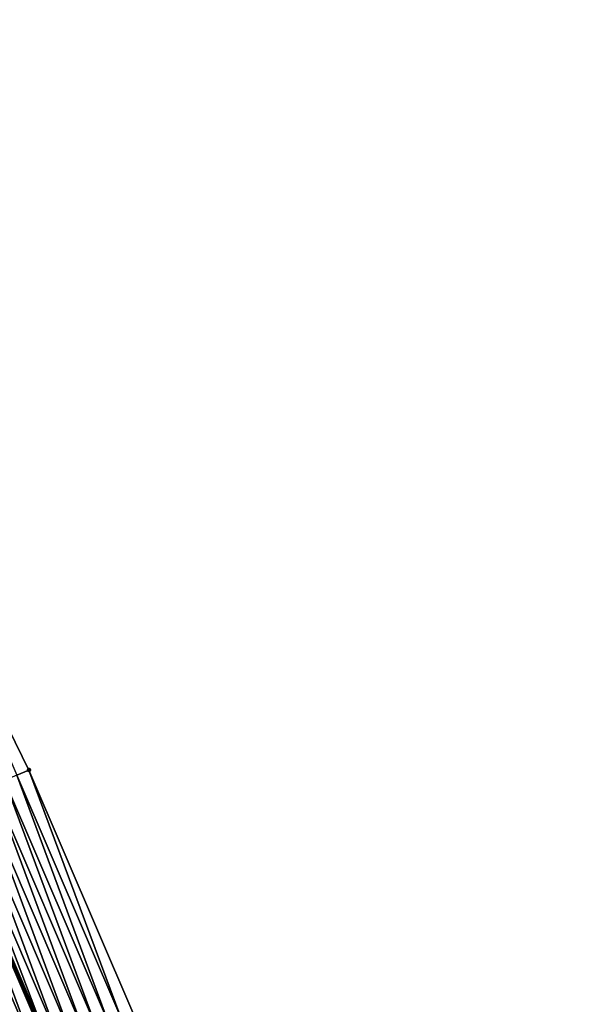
# Model space of a CAD drawing. Header units: feet. Extents: x 2010743 to 2022806, y 818705 to 837694.
# Tile 220 of 256: x 2011988 to 2012030, y 826034 to 826109. Entities that reach past the tile are written whole.
import ezdxf

# ---------------------------------------------------------------- set-up
doc = ezdxf.new("R2010")
doc.units = ezdxf.units.FT
doc.header["$MEASUREMENT"] = 0
doc.layers.add('EP_Travel Lane', color=172, linetype='Continuous', lineweight=53)
doc.layers.add('Road Shots', color=141, linetype='Continuous', lineweight=100)
doc.layers.add('I-77-MM17-21_NB-Surface-Border', color=7, linetype='Continuous')
doc.layers.add('I-77-MM17-21_NB-Surface-TIN', color=7, linetype='Continuous')

msp = doc.modelspace()

# ---------------------------------------------------------------- linework, layer by layer
at = {"layer": 'EP_Travel Lane'}
msp.add_polyline3d([(2011950.923, 826122.625, 318.318), (2011958.657, 826104.183, 318.559), (2011966.391, 826085.74, 318.812), (2011974.122, 826067.492, 319.055), (2011982.007, 826049.114, 319.344), (2011989.891, 826030.736, 319.618), (2011997.775, 826012.357, 319.901), (2012005.646, 825994.332, 320.157), (2012013.804, 825976.073, 320.416), (2012021.961, 825957.814, 320.667), (2012030.118, 825939.556, 320.941), (2012038.253, 825921.721, 321.173), (2012046.711, 825903.599, 321.401), (2012055.169, 825885.477, 321.619), (2012063.627, 825867.354, 321.829), (2012072.071, 825849.639, 322.032), (2012080.855, 825831.672, 322.23), (2012089.639, 825813.705, 322.451), (2012098.423, 825795.739, 322.685), (2012107.244, 825778.006, 322.934)], dxfattribs=at)
at = {"layer": 'I-77-MM17-21_NB-Surface-Border', "color": 3, "linetype": 'Continuous', "lineweight": -3}
msp.add_polyline3d([(2011954.461, 826124.107, 318.137), (2011963.118, 826106.05, 318.326), (2011971.774, 826087.994, 318.515), (2011979.486, 826069.789, 318.755), (2011988.29, 826051.804, 318.919), (2011996.175, 826033.425, 319.164), (2012004.059, 826015.047, 319.419), (2012011.892, 825997.115, 319.626), (2012020.048, 825978.856, 319.921), (2012028.204, 825960.597, 320.267), (2012035.446, 825941.931, 320.601), (2012043.542, 825924.194, 320.847), (2012050.21, 825905.235, 321.184), (2012055.973, 825885.853, 321.569), (2012064.453, 825867.741, 321.775), (2012072.904, 825850.045, 321.983), (2012081.539, 825832.006, 322.191), (2012090.471, 825814.112, 322.398), (2012099.255, 825796.145, 322.634), (2012108.022, 825778.394, 322.886)], dxfattribs=at)
at = {"layer": 'I-77-MM17-21_NB-Surface-TIN', "color": 128, "linetype": 'Continuous', "lineweight": -3}
for points in [[(2011987.371, 826051.41, 318.985), (2011988.29, 826051.804, 318.919), (2011979.486, 826069.789, 318.755)], [(2011995.255, 826033.032, 319.231), (2011988.29, 826051.804, 318.919), (2011987.371, 826051.41, 318.985)], [(2011995.255, 826033.032, 319.231), (2011996.175, 826033.425, 319.164), (2011988.29, 826051.804, 318.919)], [(2011993.417, 826032.245, 319.353), (2011986.452, 826051.017, 319.045), (2011985.532, 826050.623, 319.1)], [(2011994.336, 826032.638, 319.292), (2011987.371, 826051.41, 318.985), (2011986.452, 826051.017, 319.045)], [(2011993.417, 826032.245, 319.353), (2011994.336, 826032.638, 319.292), (2011986.452, 826051.017, 319.045)], [(2011994.336, 826032.638, 319.292), (2011995.255, 826033.032, 319.231), (2011987.371, 826051.41, 318.985)], [(2011992.498, 826031.851, 319.414), (2011985.532, 826050.623, 319.1), (2011984.613, 826050.23, 319.161)], [(2011992.498, 826031.851, 319.414), (2011993.417, 826032.245, 319.353), (2011985.532, 826050.623, 319.1)], [(2011990.659, 826031.064, 319.551), (2011983.694, 826049.836, 319.223), (2011982.774, 826049.443, 319.291)], [(2011991.578, 826031.458, 319.472), (2011984.613, 826050.23, 319.161), (2011983.694, 826049.836, 319.223)], [(2011990.659, 826031.064, 319.551), (2011991.578, 826031.458, 319.472), (2011983.694, 826049.836, 319.223)], [(2011991.578, 826031.458, 319.472), (2011992.498, 826031.851, 319.414), (2011984.613, 826050.23, 319.161)], [(2011988.82, 826030.277, 319.698), (2011981.855, 826049.049, 319.355), (2011980.936, 826048.656, 319.421)], [(2011989.739, 826030.671, 319.631), (2011982.007, 826049.114, 319.344), (2011981.855, 826049.049, 319.355)], [(2011988.82, 826030.277, 319.698), (2011989.739, 826030.671, 319.631), (2011981.855, 826049.049, 319.355)], [(2011982.774, 826049.443, 319.291), (2011982.007, 826049.114, 319.344), (2011989.891, 826030.736, 319.618)], [(2011989.739, 826030.671, 319.631), (2011989.891, 826030.736, 319.618), (2011982.007, 826049.114, 319.344)], [(2011990.659, 826031.064, 319.551), (2011982.774, 826049.443, 319.291), (2011989.891, 826030.736, 319.618)], [(2011987.901, 826029.884, 319.747), (2011980.936, 826048.656, 319.421), (2011980.017, 826048.262, 319.471)], [(2011987.596, 826029.753, 319.762), (2011987.901, 826029.884, 319.747), (2011980.017, 826048.262, 319.471)], [(2011987.901, 826029.884, 319.747), (2011988.82, 826030.277, 319.698), (2011980.936, 826048.656, 319.421)]]:
    msp.add_3dface(points, dxfattribs=at)
at = {"layer": 'Road Shots', "lineweight": 100}
msp.add_point((2011988.29, 826051.804, 318.919), dxfattribs=at)

doc.saveas('drawing.dxf')
